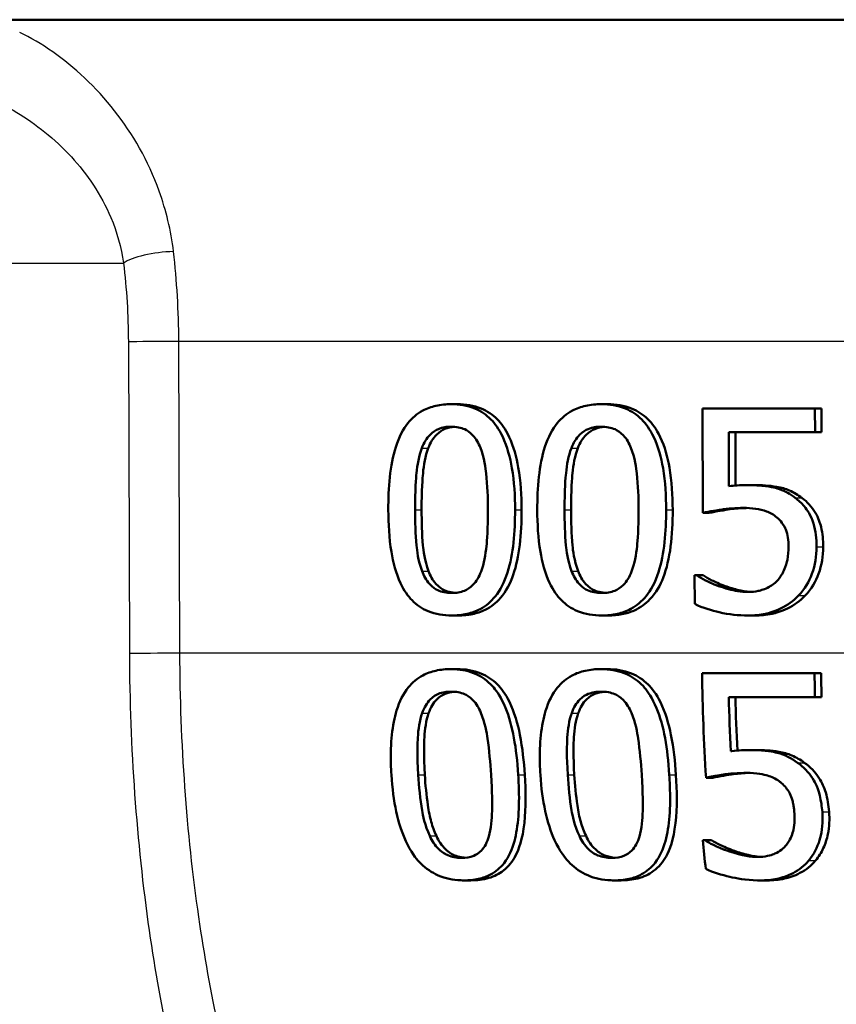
# Model space of a CAD drawing. Header units: millimetres. Extents: x 100 to 2000, y 93 to 2870.
# Tile 14 of 36: x 635 to 645, y 1536 to 1548. Entities that reach past the tile are written whole.
import ezdxf

# ---------------------------------------------------------------- set-up
doc = ezdxf.new("R2010")
doc.units = ezdxf.units.MM
doc.header["$LTSCALE"] = 10
doc.layers.add('Visible Edges(ISO)', color=7, linetype='Continuous', lineweight=50)
doc.layers.add('Visible Tangent Edges(ISO)', color=7, linetype='Continuous', lineweight=25)

msp = doc.modelspace()

# ---------------------------------------------------------------- linework, layer by layer
at = {"layer": 'Visible Edges(ISO)'}
for p, q in [((709.741, 1548.055), (621.315, 1548.055)), ((639.835, 1543.317), (639.915, 1543.317)), ((641.683, 1543.317), (641.764, 1543.317)), ((642.93, 1543.266), (644.316, 1543.266)), ((642.93, 1543.266), (642.934, 1541.978)), ((644.317, 1542.973), (644.316, 1543.266)), ((644.316, 1543.266), (644.397, 1543.266)), ((644.397, 1543.266), (644.398, 1542.973)), ((643.257, 1542.306), (643.255, 1542.973)), ((644.317, 1542.973), (643.255, 1542.973)), ((643.336, 1542.973), (643.338, 1542.315)), ((644.317, 1542.973), (644.398, 1542.973)), ((643.486, 1542.32), (643.567, 1542.32)), ((642.934, 1541.978), (643.015, 1541.978)), ((642.833, 1541.21), (642.858, 1541.21)), ((642.833, 1541.21), (642.835, 1540.856)), ((642.858, 1541.21), (642.938, 1541.21)), ((643.129, 1541.076), (643.21, 1541.076)), ((639.844, 1540.714), (639.924, 1540.714)), ((641.692, 1540.714), (641.773, 1540.714)), ((643.494, 1540.714), (643.574, 1540.714)), ((639.83, 1540.053), (639.91, 1540.053)), ((641.678, 1540.053), (641.759, 1540.053)), ((642.925, 1540.002), (644.311, 1540.002)), ((644.311, 1540.002), (644.392, 1540.002)), ((644.316, 1539.709), (643.255, 1539.709)), ((644.316, 1539.709), (644.398, 1539.709)), ((643.508, 1539.056), (643.59, 1539.056)), ((642.975, 1538.714), (643.057, 1538.714)), ((642.934, 1537.946), (642.958, 1537.946)), ((642.958, 1537.946), (643.041, 1537.946)), ((643.242, 1537.812), (643.326, 1537.812)), ((639.995, 1537.45), (640.078, 1537.45)), ((641.844, 1537.45), (641.928, 1537.45)), ((643.646, 1537.45), (643.731, 1537.45))]:
    msp.add_line(p, q, dxfattribs=at)
for points, knots in [([(639.835, 1543.317), (639.772, 1543.317), (639.708, 1543.311), (639.59, 1543.284), (639.536, 1543.265), (639.414, 1543.199), (639.353, 1543.147), (639.244, 1543.01), (639.193, 1542.916), (639.081, 1542.564), (639.06, 1542.287), (639.061, 1542.014)], [-0.2297019, -0.2297019, -0.2297019, -0.2297019, -0.1976608, -0.1976608, -0.168451, -0.168451, -0.1276183, -0.1276183, -0.0816339, -0.0816339, 0, 0, 0, 0]), ([(640.622, 1542.016), (640.622, 1542.186), (640.612, 1542.363), (640.561, 1542.66), (640.526, 1542.795), (640.422, 1543.016), (640.371, 1543.083), (640.268, 1543.188), (640.202, 1543.233), (640.035, 1543.302), (639.935, 1543.317), (639.835, 1543.317)], [-0.1301869, -0.1301869, -0.1301869, -0.1301869, -0.0997619, -0.0997619, -0.0759506, -0.0759506, -0.0557659, -0.0557659, -0.0309595, -0.0309595, 0, 0, 0, 0]), ([(639.915, 1543.317), (640.014, 1543.317), (640.112, 1543.303), (640.279, 1543.234), (640.345, 1543.19), (640.45, 1543.084), (640.502, 1543.016), (640.605, 1542.796), (640.64, 1542.664), (640.691, 1542.368), (640.702, 1542.188), (640.702, 1542.016)], [0, 0, 0, 0, 0.0306012, 0.0306012, 0.0554069, 0.0554069, 0.076045, 0.076045, 0.0993384, 0.0993384, 0.1301612, 0.1301612, 0.1301612, 0.1301612]), ([(641.683, 1543.317), (641.619, 1543.317), (641.555, 1543.311), (641.435, 1543.284), (641.38, 1543.265), (641.256, 1543.199), (641.194, 1543.147), (641.082, 1543.011), (641.031, 1542.917), (640.917, 1542.566), (640.895, 1542.288), (640.896, 1542.014)], [-0.2273611, -0.2273611, -0.2273611, -0.2273611, -0.1959595, -0.1959595, -0.167356, -0.167356, -0.127294, -0.127294, -0.0819353, -0.0819353, 0, 0, 0, 0]), ([(642.483, 1542.016), (642.483, 1542.185), (642.473, 1542.362), (642.422, 1542.658), (642.386, 1542.792), (642.283, 1543.012), (642.231, 1543.08), (642.124, 1543.187), (642.057, 1543.232), (641.887, 1543.302), (641.785, 1543.317), (641.683, 1543.317)], [-0.1329416, -0.1329416, -0.1329416, -0.1329416, -0.1015755, -0.1015755, -0.0769811, -0.0769811, -0.0563199, -0.0563199, -0.0313076, -0.0313076, 0, 0, 0, 0]), ([(641.764, 1543.317), (641.864, 1543.317), (641.964, 1543.303), (642.133, 1543.234), (642.201, 1543.19), (642.309, 1543.082), (642.363, 1543.013), (642.466, 1542.793), (642.501, 1542.663), (642.553, 1542.368), (642.563, 1542.188), (642.564, 1542.016)], [0, 0, 0, 0, 0.0308146, 0.0308146, 0.0558209, 0.0558209, 0.0771517, 0.0771517, 0.1012249, 0.1012249, 0.1333082, 0.1333082, 0.1333082, 0.1333082]), ([(639.473, 1542.776), (639.486, 1542.808), (639.501, 1542.839), (639.535, 1542.895), (639.553, 1542.919), (639.612, 1542.979), (639.648, 1542.999), (639.728, 1543.032), (639.782, 1543.04), (639.836, 1543.04)], [-0.03909306, -0.03909306, -0.03909306, -0.03909306, -0.03260064, -0.03260064, -0.02674294, -0.02674294, -0.01665849, -0.01665849, 0, 0, 0, 0]), ([(639.876, 1543.038), (639.836, 1543.035), (639.796, 1543.027), (639.728, 1542.999), (639.691, 1542.979), (639.633, 1542.919), (639.614, 1542.895), (639.58, 1542.84), (639.565, 1542.808), (639.553, 1542.776)], [0.00412338, 0.00412338, 0.00412338, 0.00412338, 0.01656898, 0.01656898, 0.02678558, 0.02678558, 0.03264899, 0.03264899, 0.03918096, 0.03918096, 0.03918096, 0.03918096]), ([(639.836, 1543.04), (639.866, 1543.04), (639.896, 1543.037), (639.952, 1543.026), (639.978, 1543.019), (640.026, 1542.997), (640.064, 1542.976), (640.144, 1542.89), (640.174, 1542.836), (640.196, 1542.78)], [-0.07563204, -0.07563204, -0.07563204, -0.07563204, -0.05474211, -0.05474211, -0.03590897, -0.03590897, -0.01813724, -0.01813724, 0, 0, 0, 0]), ([(641.316, 1542.776), (641.328, 1542.808), (641.343, 1542.839), (641.377, 1542.894), (641.396, 1542.919), (641.456, 1542.978), (641.493, 1542.999), (641.574, 1543.032), (641.63, 1543.04), (641.684, 1543.04)], [-0.0390286, -0.0390286, -0.0390286, -0.0390286, -0.03265223, -0.03265223, -0.0268904, -0.0268904, -0.01682142, -0.01682142, 0, 0, 0, 0]), ([(641.724, 1543.038), (641.683, 1543.035), (641.643, 1543.027), (641.574, 1542.999), (641.537, 1542.979), (641.477, 1542.919), (641.458, 1542.895), (641.423, 1542.84), (641.408, 1542.808), (641.396, 1542.776)], [0.00411021, 0.00411021, 0.00411021, 0.00411021, 0.01669459, 0.01669459, 0.02676763, 0.02676763, 0.03251906, 0.03251906, 0.03893424, 0.03893424, 0.03893424, 0.03893424]), ([(641.684, 1543.04), (641.715, 1543.04), (641.745, 1543.037), (641.802, 1543.027), (641.828, 1543.019), (641.877, 1542.997), (641.916, 1542.976), (641.997, 1542.89), (642.028, 1542.836), (642.05, 1542.78)], [-0.07582166, -0.07582166, -0.07582166, -0.07582166, -0.05490624, -0.05490624, -0.03605612, -0.03605612, -0.01817029, -0.01817029, 0, 0, 0, 0]), ([(639.391, 1542.014), (639.39, 1542.263), (639.403, 1542.41), (639.418, 1542.569), (639.437, 1542.681), (639.473, 1542.776)], [-0.04785026, -0.04785026, -0.04785026, -0.04785026, -0.03091117, -0.03091117, 0, 0, 0, 0]), ([(639.553, 1542.776), (639.516, 1542.68), (639.498, 1542.567), (639.483, 1542.409), (639.47, 1542.262), (639.471, 1542.014)], [0, 0, 0, 0, 0.03105754, 0.03105754, 0.04781804, 0.04781804, 0.04781804, 0.04781804]), ([(640.196, 1542.78), (640.243, 1542.659), (640.26, 1542.526), (640.282, 1542.319), (640.287, 1542.161), (640.288, 1542.016)], [-0.06228831, -0.06228831, -0.06228831, -0.06228831, -0.04346907, -0.04346907, 0, 0, 0, 0]), ([(641.232, 1542.014), (641.231, 1542.263), (641.244, 1542.412), (641.26, 1542.57), (641.278, 1542.681), (641.316, 1542.776)], [-0.04790555, -0.04790555, -0.04790555, -0.04790555, -0.03075578, -0.03075578, 0, 0, 0, 0]), ([(641.396, 1542.776), (641.358, 1542.68), (641.339, 1542.568), (641.324, 1542.41), (641.311, 1542.263), (641.312, 1542.014)], [0, 0, 0, 0, 0.03099342, 0.03099342, 0.04785054, 0.04785054, 0.04785054, 0.04785054]), ([(642.05, 1542.78), (642.098, 1542.659), (642.115, 1542.526), (642.138, 1542.319), (642.143, 1542.161), (642.144, 1542.016)], [-0.06228208, -0.06228208, -0.06228208, -0.06228208, -0.04347266, -0.04347266, 0, 0, 0, 0]), ([(643.486, 1542.32), (643.444, 1542.32), (643.396, 1542.319), (643.324, 1542.314), (643.291, 1542.311), (643.257, 1542.306)], [-0.0221156, -0.0221156, -0.0221156, -0.0221156, -0.01027317, -0.01027317, 0, 0, 0, 0]), ([(644.073, 1542.164), (644.014, 1542.209), (643.95, 1542.245), (643.852, 1542.28), (643.786, 1542.301), (643.607, 1542.318), (643.546, 1542.32), (643.486, 1542.32)], [-0.1404717, -0.1404717, -0.1404717, -0.1404717, -0.0548033, -0.0548033, -0.0182573, -0.0182573, 0, 0, 0, 0]), ([(643.567, 1542.32), (643.657, 1542.32), (643.753, 1542.315), (643.904, 1542.289), (643.953, 1542.275), (644.056, 1542.23), (644.107, 1542.2), (644.154, 1542.164)], [0, 0, 0, 0, 0.02743934, 0.02743934, 0.04671317, 0.04671317, 0.06797675, 0.06797675, 0.06797675, 0.06797675]), ([(644.336, 1541.561), (644.336, 1541.656), (644.326, 1541.757), (644.267, 1541.949), (644.221, 1542.014), (644.151, 1542.099), (644.114, 1542.134), (644.073, 1542.164)], [-0.04834214, -0.04834214, -0.04834214, -0.04834214, -0.03287636, -0.03287636, -0.01559526, -0.01559526, 0, 0, 0, 0]), ([(644.154, 1542.164), (644.221, 1542.114), (644.277, 1542.053), (644.359, 1541.916), (644.379, 1541.856), (644.41, 1541.725), (644.417, 1541.641), (644.417, 1541.561)], [0, 0, 0, 0, 0.02539361, 0.02539361, 0.04814278, 0.04814278, 0.08153741, 0.08153741, 0.08153741, 0.08153741]), ([(639.061, 1542.014), (639.061, 1541.845), (639.071, 1541.666), (639.121, 1541.368), (639.155, 1541.233), (639.254, 1541.02), (639.303, 1540.952), (639.41, 1540.843), (639.476, 1540.798), (639.643, 1540.729), (639.744, 1540.714), (639.844, 1540.714)], [-0.1424446, -0.1424446, -0.1424446, -0.1424446, -0.1062221, -0.1062221, -0.0780814, -0.0780814, -0.0559799, -0.0559799, -0.0312288, -0.0312288, 0, 0, 0, 0]), ([(639.477, 1541.261), (639.427, 1541.392), (639.414, 1541.519), (639.396, 1541.714), (639.392, 1541.875), (639.391, 1542.014)], [-0.05839762, -0.05839762, -0.05839762, -0.05839762, -0.04174964, -0.04174964, 0, 0, 0, 0]), ([(639.471, 1542.014), (639.471, 1541.876), (639.475, 1541.715), (639.493, 1541.519), (639.507, 1541.393), (639.556, 1541.261)], [0, 0, 0, 0, 0.04168184, 0.04168184, 0.05853578, 0.05853578, 0.05853578, 0.05853578]), ([(639.844, 1540.714), (639.907, 1540.714), (639.97, 1540.72), (640.088, 1540.747), (640.142, 1540.766), (640.265, 1540.832), (640.326, 1540.885), (640.437, 1541.022), (640.488, 1541.117), (640.601, 1541.47), (640.623, 1541.746), (640.622, 1542.016)], [-0.2294305, -0.2294305, -0.2294305, -0.2294305, -0.1976255, -0.1976255, -0.168549, -0.168549, -0.1275139, -0.1275139, -0.0811362, -0.0811362, 0, 0, 0, 0]), ([(640.702, 1542.016), (640.703, 1541.716), (640.676, 1541.435), (640.563, 1541.111), (640.513, 1541.012), (640.388, 1540.869), (640.326, 1540.819), (640.203, 1540.759), (640.151, 1540.742), (640.04, 1540.719), (639.982, 1540.714), (639.924, 1540.714)], [0, 0, 0, 0, 0.0902069, 0.0902069, 0.1323928, 0.1323928, 0.1642829, 0.1642829, 0.1861496, 0.1861496, 0.2090943, 0.2090943, 0.2090943, 0.2090943]), ([(640.288, 1542.016), (640.289, 1541.778), (640.277, 1541.639), (640.259, 1541.466), (640.24, 1541.351), (640.203, 1541.255)], [-0.05255086, -0.05255086, -0.05255086, -0.05255086, -0.03116451, -0.03116451, 0, 0, 0, 0]), ([(640.896, 1542.014), (640.896, 1541.845), (640.906, 1541.667), (640.956, 1541.37), (640.991, 1541.235), (641.092, 1541.021), (641.142, 1540.953), (641.25, 1540.844), (641.317, 1540.799), (641.487, 1540.729), (641.59, 1540.714), (641.692, 1540.714)], [-0.1409676, -0.1409676, -0.1409676, -0.1409676, -0.1057538, -0.1057538, -0.0783528, -0.0783528, -0.0564787, -0.0564787, -0.031553, -0.031553, 0, 0, 0, 0]), ([(641.319, 1541.261), (641.269, 1541.392), (641.255, 1541.519), (641.236, 1541.714), (641.232, 1541.875), (641.232, 1542.014)], [-0.05839992, -0.05839992, -0.05839992, -0.05839992, -0.04175196, -0.04175196, 0, 0, 0, 0]), ([(641.312, 1542.014), (641.313, 1541.876), (641.316, 1541.715), (641.335, 1541.519), (641.349, 1541.393), (641.399, 1541.261)], [0, 0, 0, 0, 0.04167695, 0.04167695, 0.05855291, 0.05855291, 0.05855291, 0.05855291]), ([(641.692, 1540.714), (641.757, 1540.714), (641.821, 1540.72), (641.941, 1540.747), (641.996, 1540.767), (642.122, 1540.834), (642.184, 1540.887), (642.295, 1541.024), (642.348, 1541.119), (642.462, 1541.473), (642.484, 1541.747), (642.483, 1542.016)], [-0.2332596, -0.2332596, -0.2332596, -0.2332596, -0.2002554, -0.2002554, -0.1701085, -0.1701085, -0.1277855, -0.1277855, -0.0807494, -0.0807494, 0, 0, 0, 0]), ([(642.564, 1542.016), (642.565, 1541.7), (642.534, 1541.405), (642.411, 1541.089), (642.36, 1540.994), (642.229, 1540.855), (642.164, 1540.809), (642.043, 1540.754), (641.991, 1540.739), (641.884, 1540.718), (641.828, 1540.714), (641.773, 1540.714)], [0, 0, 0, 0, 0.0948083, 0.0948083, 0.1326035, 0.1326035, 0.1600736, 0.1600736, 0.1785249, 0.1785249, 0.1977358, 0.1977358, 0.1977358, 0.1977358]), ([(642.144, 1542.016), (642.144, 1541.778), (642.132, 1541.639), (642.114, 1541.466), (642.095, 1541.351), (642.057, 1541.255)], [-0.05256771, -0.05256771, -0.05256771, -0.05256771, -0.03118167, -0.03118167, 0, 0, 0, 0]), ([(642.934, 1541.978), (643.019, 1541.997), (643.127, 1542.013), (643.247, 1542.032), (643.339, 1542.039), (643.432, 1542.039)], [-0.0369159, -0.0369159, -0.0369159, -0.0369159, -0.02828986, -0.02828986, 0, 0, 0, 0]), ([(643.468, 1542.038), (643.403, 1542.037), (643.338, 1542.032), (643.208, 1542.014), (643.095, 1541.995), (643.015, 1541.978)], [0.00451522, 0.00451522, 0.00451522, 0.00451522, 0.02442337, 0.02442337, 0.04461744, 0.04461744, 0.04461744, 0.04461744]), ([(643.432, 1542.039), (643.536, 1542.039), (643.639, 1542.026), (643.766, 1541.979), (643.808, 1541.956), (643.846, 1541.923)], [-0.04098545, -0.04098545, -0.04098545, -0.04098545, -0.01489334, -0.01489334, 0, 0, 0, 0]), ([(643.846, 1541.923), (643.87, 1541.904), (643.891, 1541.881), (643.934, 1541.823), (643.948, 1541.793), (643.981, 1541.712), (643.99, 1541.638), (643.99, 1541.563)], [-0.03464365, -0.03464365, -0.03464365, -0.03464365, -0.02937599, -0.02937599, -0.0224748, -0.0224748, 0, 0, 0, 0]), ([(643.99, 1541.563), (643.991, 1541.509), (643.987, 1541.454), (643.971, 1541.371), (643.959, 1541.322), (643.915, 1541.227), (643.891, 1541.19), (643.863, 1541.155)], [-0.06393969, -0.06393969, -0.06393969, -0.06393969, -0.0315425, -0.0315425, -0.01345898, -0.01345898, 0, 0, 0, 0]), ([(644.114, 1540.959), (644.19, 1541.04), (644.243, 1541.132), (644.319, 1541.334), (644.336, 1541.446), (644.336, 1541.561)], [-0.06473716, -0.06473716, -0.06473716, -0.06473716, -0.03444034, -0.03444034, 0, 0, 0, 0]), ([(644.417, 1541.561), (644.418, 1541.446), (644.4, 1541.334), (644.325, 1541.133), (644.272, 1541.041), (644.195, 1540.959)], [0, 0, 0, 0, 0.03430046, 0.03430046, 0.06471319, 0.06471319, 0.06471319, 0.06471319]), ([(639.843, 1540.991), (639.812, 1540.991), (639.78, 1540.994), (639.722, 1541.006), (639.695, 1541.014), (639.649, 1541.036), (639.609, 1541.057), (639.527, 1541.149), (639.498, 1541.203), (639.477, 1541.261)], [-0.08798752, -0.08798752, -0.08798752, -0.08798752, -0.06132944, -0.06132944, -0.03740527, -0.03740527, -0.01846486, -0.01846486, 0, 0, 0, 0]), ([(639.556, 1541.261), (639.578, 1541.203), (639.607, 1541.149), (639.689, 1541.057), (639.729, 1541.036), (639.775, 1541.014), (639.802, 1541.005), (639.847, 1540.996), (639.865, 1540.994), (639.883, 1540.993)], [0, 0, 0, 0, 0.01850112, 0.01850112, 0.03743343, 0.03743343, 0.06129516, 0.06129516, 0.07624365, 0.07624365, 0.07624365, 0.07624365]), ([(640.203, 1541.255), (640.191, 1541.223), (640.177, 1541.192), (640.143, 1541.136), (640.125, 1541.112), (640.067, 1541.053), (640.03, 1541.032), (639.95, 1540.999), (639.897, 1540.991), (639.843, 1540.991)], [-0.03932472, -0.03932472, -0.03932472, -0.03932472, -0.03273054, -0.03273054, -0.02677018, -0.02677018, -0.01652359, -0.01652359, 0, 0, 0, 0]), ([(641.691, 1540.991), (641.66, 1540.991), (641.627, 1540.994), (641.568, 1541.006), (641.541, 1541.014), (641.494, 1541.036), (641.453, 1541.057), (641.37, 1541.149), (641.34, 1541.203), (641.319, 1541.261)], [-0.0882854, -0.0882854, -0.0882854, -0.0882854, -0.06153364, -0.06153364, -0.03753847, -0.03753847, -0.01848375, -0.01848375, 0, 0, 0, 0]), ([(641.399, 1541.261), (641.421, 1541.203), (641.45, 1541.149), (641.534, 1541.057), (641.574, 1541.036), (641.621, 1541.014), (641.649, 1541.005), (641.695, 1540.996), (641.713, 1540.994), (641.731, 1540.993)], [0, 0, 0, 0, 0.01853467, 0.01853467, 0.03757801, 0.03757801, 0.06148775, 0.06148775, 0.07646919, 0.07646919, 0.07646919, 0.07646919]), ([(642.057, 1541.255), (642.045, 1541.223), (642.031, 1541.192), (641.997, 1541.137), (641.979, 1541.113), (641.92, 1541.053), (641.882, 1541.032), (641.8, 1540.999), (641.746, 1540.991), (641.691, 1540.991)], [-0.0391249, -0.0391249, -0.0391249, -0.0391249, -0.03270107, -0.03270107, -0.02688517, -0.02688517, -0.01669497, -0.01669497, 0, 0, 0, 0]), ([(643.129, 1541.076), (643.051, 1541.105), (642.999, 1541.13), (642.929, 1541.165), (642.888, 1541.188), (642.858, 1541.21)], [-0.02001561, -0.02001561, -0.02001561, -0.02001561, -0.01138252, -0.01138252, 0, 0, 0, 0]), ([(642.938, 1541.21), (642.968, 1541.189), (643.008, 1541.166), (643.083, 1541.128), (643.135, 1541.104), (643.21, 1541.076)], [0, 0, 0, 0, 0.01107374, 0.01107374, 0.0218186, 0.0218186, 0.0218186, 0.0218186]), ([(643.499, 1541.004), (643.397, 1541.004), (643.327, 1541.017), (643.21, 1541.05), (643.169, 1541.063), (643.129, 1541.076)], [-0.03678904, -0.03678904, -0.03678904, -0.03678904, -0.01293206, -0.01293206, 0, 0, 0, 0]), ([(643.21, 1541.076), (643.265, 1541.058), (643.322, 1541.04), (643.408, 1541.019), (643.457, 1541.008), (643.533, 1541.005)], [0, 0, 0, 0, 0.01771771, 0.01771771, 0.02679412, 0.02679412, 0.02679412, 0.02679412]), ([(643.863, 1541.155), (643.83, 1541.119), (643.793, 1541.088), (643.701, 1541.038), (643.652, 1541.024), (643.577, 1541.008), (643.538, 1541.004), (643.499, 1541.004)], [-0.03296514, -0.03296514, -0.03296514, -0.03296514, -0.02327463, -0.02327463, -0.01202632, -0.01202632, 0, 0, 0, 0]), ([(643.494, 1540.714), (643.565, 1540.714), (643.636, 1540.72), (643.751, 1540.745), (643.817, 1540.763), (643.976, 1540.839), (644.051, 1540.892), (644.114, 1540.959)], [-0.09365657, -0.09365657, -0.09365657, -0.09365657, -0.05370103, -0.05370103, -0.02790607, -0.02790607, 0, 0, 0, 0]), ([(644.195, 1540.959), (644.133, 1540.893), (644.06, 1540.841), (643.9, 1540.763), (643.832, 1540.745), (643.717, 1540.72), (643.646, 1540.714), (643.574, 1540.714)], [0, 0, 0, 0, 0.02741646, 0.02741646, 0.05391254, 0.05391254, 0.09523222, 0.09523222, 0.09523222, 0.09523222]), ([(642.835, 1540.856), (642.936, 1540.806), (643.045, 1540.774), (643.255, 1540.727), (643.374, 1540.714), (643.494, 1540.714)], [-0.0656681, -0.0656681, -0.0656681, -0.0656681, -0.03657044, -0.03657044, 0, 0, 0, 0]), ([(639.83, 1540.053), (639.768, 1540.053), (639.706, 1540.047), (639.59, 1540.021), (639.537, 1540.002), (639.416, 1539.938), (639.356, 1539.888), (639.245, 1539.75), (639.198, 1539.658), (639.108, 1539.365), (639.086, 1539.142), (639.094, 1538.84), (639.096, 1538.795), (639.099, 1538.75)], [-0.2455053, -0.2455053, -0.2455053, -0.2455053, -0.2128474, -0.2128474, -0.1830779, -0.1830779, -0.1412332, -0.1412332, -0.0915117, -0.0915117, -0.0136227, -0.0136227, 0, 0, 0, 0]), ([(640.661, 1538.752), (640.64, 1539.079), (640.593, 1539.361), (640.452, 1539.705), (640.397, 1539.781), (640.307, 1539.887), (640.246, 1539.938), (640.092, 1540.019), (640.003, 1540.041), (639.885, 1540.052), (639.858, 1540.053), (639.83, 1540.053)], [-0.1087218, -0.1087218, -0.1087218, -0.1087218, -0.0789742, -0.0789742, -0.061526, -0.061526, -0.0369213, -0.0369213, -0.0084247, -0.0084247, 0, 0, 0, 0]), ([(639.91, 1540.053), (640.01, 1540.053), (640.109, 1540.038), (640.277, 1539.969), (640.344, 1539.924), (640.451, 1539.817), (640.503, 1539.749), (640.614, 1539.523), (640.654, 1539.38), (640.714, 1539.083), (640.731, 1538.914), (640.742, 1538.752)], [0, 0, 0, 0, 0.0308723, 0.0308723, 0.055865, 0.055865, 0.0767064, 0.0767064, 0.1028807, 0.1028807, 0.1333763, 0.1333763, 0.1333763, 0.1333763]), ([(641.678, 1540.053), (641.614, 1540.053), (641.55, 1540.047), (641.431, 1540.02), (641.376, 1540.001), (641.253, 1539.936), (641.192, 1539.885), (641.082, 1539.748), (641.034, 1539.656), (640.944, 1539.361), (640.922, 1539.14), (640.929, 1538.841), (640.932, 1538.796), (640.934, 1538.75)], [-0.2536423, -0.2536423, -0.2536423, -0.2536423, -0.2183868, -0.2183868, -0.1863002, -0.1863002, -0.1418611, -0.1418611, -0.0906591, -0.0906591, -0.0137652, -0.0137652, 0, 0, 0, 0]), ([(642.522, 1538.752), (642.502, 1539.076), (642.455, 1539.356), (642.312, 1539.701), (642.256, 1539.778), (642.165, 1539.885), (642.103, 1539.936), (641.946, 1540.018), (641.856, 1540.041), (641.734, 1540.052), (641.706, 1540.053), (641.678, 1540.053)], [-0.108845, -0.108845, -0.108845, -0.108845, -0.0796874, -0.0796874, -0.0622559, -0.0622559, -0.0373939, -0.0373939, -0.0085821, -0.0085821, 0, 0, 0, 0]), ([(641.759, 1540.053), (641.86, 1540.053), (641.961, 1540.038), (642.133, 1539.968), (642.201, 1539.923), (642.309, 1539.816), (642.363, 1539.747), (642.475, 1539.52), (642.515, 1539.379), (642.575, 1539.083), (642.593, 1538.915), (642.604, 1538.752)], [0, 0, 0, 0, 0.0311512, 0.0311512, 0.0564111, 0.0564111, 0.0772858, 0.0772858, 0.1026094, 0.1026094, 0.1325528, 0.1325528, 0.1325528, 0.1325528]), ([(639.479, 1539.512), (639.49, 1539.544), (639.504, 1539.576), (639.537, 1539.632), (639.555, 1539.656), (639.613, 1539.715), (639.649, 1539.735), (639.728, 1539.768), (639.782, 1539.775), (639.835, 1539.775)], [-0.03904978, -0.03904978, -0.03904978, -0.03904978, -0.03249379, -0.03249379, -0.02658821, -0.02658821, -0.01656234, -0.01656234, 0, 0, 0, 0]), ([(639.875, 1539.774), (639.835, 1539.771), (639.796, 1539.763), (639.729, 1539.736), (639.693, 1539.715), (639.636, 1539.657), (639.618, 1539.633), (639.584, 1539.576), (639.57, 1539.545), (639.558, 1539.512)], [0.00412795, 0.00412795, 0.00412795, 0.00412795, 0.01642718, 0.01642718, 0.02673068, 0.02673068, 0.03294995, 0.03294995, 0.03988616, 0.03988616, 0.03988616, 0.03988616]), ([(639.835, 1539.775), (639.864, 1539.775), (639.894, 1539.773), (639.95, 1539.763), (639.975, 1539.755), (640.024, 1539.734), (640.063, 1539.713), (640.146, 1539.626), (640.177, 1539.573), (640.201, 1539.516)], [-0.07453188, -0.07453188, -0.07453188, -0.07453188, -0.05441402, -0.05441402, -0.0362351, -0.0362351, -0.0183907, -0.0183907, 0, 0, 0, 0]), ([(641.32, 1539.512), (641.332, 1539.544), (641.346, 1539.576), (641.38, 1539.631), (641.398, 1539.656), (641.457, 1539.715), (641.494, 1539.735), (641.574, 1539.768), (641.629, 1539.775), (641.683, 1539.775)], [-0.03886792, -0.03886792, -0.03886792, -0.03886792, -0.03245267, -0.03245267, -0.02666585, -0.02666585, -0.0167027, -0.0167027, 0, 0, 0, 0]), ([(641.723, 1539.774), (641.683, 1539.771), (641.643, 1539.763), (641.574, 1539.736), (641.538, 1539.715), (641.48, 1539.657), (641.461, 1539.633), (641.427, 1539.577), (641.413, 1539.545), (641.401, 1539.512)], [0.00411417, 0.00411417, 0.00411417, 0.00411417, 0.01651736, 0.01651736, 0.02687318, 0.02687318, 0.03310148, 0.03310148, 0.0400668, 0.0400668, 0.0400668, 0.0400668]), ([(641.683, 1539.775), (641.713, 1539.775), (641.743, 1539.773), (641.799, 1539.763), (641.825, 1539.755), (641.875, 1539.734), (641.914, 1539.713), (641.999, 1539.627), (642.031, 1539.573), (642.055, 1539.516)], [-0.07430246, -0.07430246, -0.07430246, -0.07430246, -0.05442586, -0.05442586, -0.03645924, -0.03645924, -0.01848895, -0.01848895, 0, 0, 0, 0]), ([(639.43, 1538.75), (639.415, 1538.994), (639.422, 1539.151), (639.43, 1539.308), (639.445, 1539.418), (639.479, 1539.512)], [-0.0478385, -0.0478385, -0.0478385, -0.0478385, -0.03044193, -0.03044193, 0, 0, 0, 0]), ([(639.558, 1539.512), (639.526, 1539.419), (639.511, 1539.311), (639.502, 1539.154), (639.495, 1538.996), (639.51, 1538.75)], [0, 0, 0, 0, 0.03004334, 0.03004334, 0.0478025, 0.0478025, 0.0478025, 0.0478025]), ([(640.201, 1539.516), (640.251, 1539.396), (640.273, 1539.263), (640.304, 1539.054), (640.317, 1538.899), (640.326, 1538.752)], [-0.06443806, -0.06443806, -0.06443806, -0.06443806, -0.0445794, -0.0445794, 0, 0, 0, 0]), ([(641.271, 1538.75), (641.256, 1538.975), (641.261, 1539.129), (641.272, 1539.311), (641.287, 1539.419), (641.32, 1539.512)], [-0.05506712, -0.05506712, -0.05506712, -0.05506712, -0.03012914, -0.03012914, 0, 0, 0, 0]), ([(641.401, 1539.512), (641.368, 1539.42), (641.353, 1539.313), (641.342, 1539.131), (641.337, 1538.976), (641.352, 1538.75)], [0, 0, 0, 0, 0.0297807, 0.0297807, 0.05508423, 0.05508423, 0.05508423, 0.05508423]), ([(642.055, 1539.516), (642.106, 1539.397), (642.128, 1539.264), (642.16, 1539.054), (642.173, 1538.899), (642.182, 1538.752)], [-0.06450943, -0.06450943, -0.06450943, -0.06450943, -0.04459487, -0.04459487, 0, 0, 0, 0]), ([(643.508, 1539.056), (643.453, 1539.056), (643.377, 1539.054), (643.289, 1539.043), (643.284, 1539.043), (643.28, 1539.042)], [-0.02717375, -0.02717375, -0.02717375, -0.02717375, -0.00132215, -0.00132215, 0, 0, 0, 0]), ([(644.103, 1538.9), (644.027, 1538.955), (643.943, 1538.998), (643.803, 1539.034), (643.709, 1539.053), (643.535, 1539.056), (643.522, 1539.056), (643.508, 1539.056)], [-0.1427721, -0.1427721, -0.1427721, -0.1427721, -0.0530224, -0.0530224, -0.0041207, -0.0041207, 0, 0, 0, 0]), ([(643.59, 1539.056), (643.681, 1539.056), (643.779, 1539.051), (643.93, 1539.024), (643.98, 1539.01), (644.086, 1538.965), (644.137, 1538.935), (644.185, 1538.9)], [0, 0, 0, 0, 0.02790697, 0.02790697, 0.04638885, 0.04638885, 0.06569391, 0.06569391, 0.06569391, 0.06569391]), ([(644.407, 1538.296), (644.404, 1538.328), (644.4, 1538.36), (644.372, 1538.547), (644.33, 1538.633), (644.258, 1538.758), (644.201, 1538.824), (644.121, 1538.887), (644.112, 1538.894), (644.103, 1538.9)], [-0.05015415, -0.05015415, -0.05015415, -0.05015415, -0.04677551, -0.04677551, -0.03035195, -0.03035195, -0.00340648, -0.00340648, 0, 0, 0, 0]), ([(644.185, 1538.9), (644.257, 1538.849), (644.317, 1538.786), (644.405, 1538.651), (644.43, 1538.592), (644.471, 1538.456), (644.483, 1538.375), (644.49, 1538.296)], [0, 0, 0, 0, 0.02654922, 0.02654922, 0.04858621, 0.04858621, 0.07625758, 0.07625758, 0.07625758, 0.07625758]), ([(639.099, 1538.75), (639.12, 1538.422), (639.179, 1538.144), (639.339, 1537.798), (639.402, 1537.721), (639.501, 1537.614), (639.568, 1537.564), (639.73, 1537.483), (639.822, 1537.461), (639.942, 1537.451), (639.969, 1537.45), (639.995, 1537.45)], [-0.1091407, -0.1091407, -0.1091407, -0.1091407, -0.0807399, -0.0807399, -0.0628265, -0.0628265, -0.0372472, -0.0372472, -0.0081433, -0.0081433, 0, 0, 0, 0]), ([(639.572, 1537.997), (639.51, 1538.129), (639.486, 1538.256), (639.453, 1538.45), (639.439, 1538.605), (639.43, 1538.75)], [-0.06160118, -0.06160118, -0.06160118, -0.06160118, -0.04421135, -0.04421135, 0, 0, 0, 0]), ([(639.51, 1538.75), (639.518, 1538.626), (639.53, 1538.496), (639.56, 1538.297), (639.572, 1538.234), (639.606, 1538.112), (639.627, 1538.053), (639.653, 1537.997)], [0, 0, 0, 0, 0.03785291, 0.03785291, 0.0621827, 0.0621827, 0.08532315, 0.08532315, 0.08532315, 0.08532315]), ([(639.995, 1537.45), (640.055, 1537.45), (640.115, 1537.455), (640.225, 1537.479), (640.275, 1537.497), (640.387, 1537.557), (640.442, 1537.605), (640.548, 1537.742), (640.587, 1537.835), (640.663, 1538.115), (640.678, 1538.346), (640.666, 1538.662), (640.664, 1538.707), (640.661, 1538.752)], [-0.223034, -0.223034, -0.223034, -0.223034, -0.1971409, -0.1971409, -0.1735362, -0.1735362, -0.1402968, -0.1402968, -0.0961181, -0.0961181, -0.0136923, -0.0136923, 0, 0, 0, 0]), ([(640.742, 1538.752), (640.754, 1538.556), (640.758, 1538.349), (640.714, 1537.953), (640.669, 1537.832), (640.591, 1537.684), (640.543, 1537.621), (640.427, 1537.529), (640.366, 1537.499), (640.229, 1537.458), (640.154, 1537.45), (640.078, 1537.45)], [0, 0, 0, 0, 0.059542, 0.059542, 0.1243725, 0.1243725, 0.1846637, 0.1846637, 0.2363188, 0.2363188, 0.2913702, 0.2913702, 0.2913702, 0.2913702]), ([(640.326, 1538.752), (640.34, 1538.535), (640.341, 1538.392), (640.336, 1538.202), (640.327, 1538.087), (640.299, 1537.991)], [-0.05835805, -0.05835805, -0.05835805, -0.05835805, -0.03158558, -0.03158558, 0, 0, 0, 0]), ([(640.934, 1538.75), (640.955, 1538.427), (641.013, 1538.154), (641.171, 1537.81), (641.234, 1537.73), (641.338, 1537.618), (641.406, 1537.566), (641.572, 1537.484), (641.666, 1537.461), (641.79, 1537.451), (641.817, 1537.45), (641.844, 1537.45)], [-0.1153629, -0.1153629, -0.1153629, -0.1153629, -0.0839324, -0.0839324, -0.0640721, -0.0640721, -0.03794, -0.03794, -0.0082991, -0.0082991, 0, 0, 0, 0]), ([(641.414, 1537.997), (641.352, 1538.129), (641.328, 1538.256), (641.294, 1538.45), (641.28, 1538.605), (641.271, 1538.75)], [-0.06161609, -0.06161609, -0.06161609, -0.06161609, -0.04422088, -0.04422088, 0, 0, 0, 0]), ([(641.352, 1538.75), (641.36, 1538.626), (641.372, 1538.496), (641.401, 1538.296), (641.414, 1538.234), (641.448, 1538.111), (641.47, 1538.053), (641.496, 1537.997)], [0, 0, 0, 0, 0.03793056, 0.03793056, 0.06234879, 0.06234879, 0.08557213, 0.08557213, 0.08557213, 0.08557213]), ([(641.844, 1537.45), (641.906, 1537.45), (641.967, 1537.455), (642.081, 1537.48), (642.132, 1537.499), (642.246, 1537.56), (642.302, 1537.608), (642.408, 1537.745), (642.447, 1537.838), (642.524, 1538.116), (642.539, 1538.347), (642.527, 1538.661), (642.525, 1538.707), (642.522, 1538.752)], [-0.2221742, -0.2221742, -0.2221742, -0.2221742, -0.1958818, -0.1958818, -0.1719944, -0.1719944, -0.1391857, -0.1391857, -0.0955683, -0.0955683, -0.0138731, -0.0138731, 0, 0, 0, 0]), ([(642.604, 1538.752), (642.616, 1538.555), (642.62, 1538.346), (642.574, 1537.945), (642.525, 1537.823), (642.443, 1537.675), (642.393, 1537.614), (642.271, 1537.523), (642.205, 1537.493), (642.067, 1537.457), (641.997, 1537.45), (641.928, 1537.45)], [0, 0, 0, 0, 0.0598774, 0.0598774, 0.1257468, 0.1257468, 0.1847915, 0.1847915, 0.238895, 0.238895, 0.2887983, 0.2887983, 0.2887983, 0.2887983]), ([(642.182, 1538.752), (642.197, 1538.515), (642.196, 1538.369), (642.192, 1538.202), (642.182, 1538.087), (642.153, 1537.991)], [-0.05130762, -0.05130762, -0.05130762, -0.05130762, -0.03153314, -0.03153314, 0, 0, 0, 0]), ([(642.975, 1538.714), (643.033, 1538.727), (643.216, 1538.771), (643.449, 1538.775), (643.459, 1538.775), (643.469, 1538.775)], [-0.07126969, -0.07126969, -0.07126969, -0.07126969, -0.00298266, -0.00298266, 0, 0, 0, 0]), ([(643.506, 1538.774), (643.441, 1538.772), (643.377, 1538.767), (643.248, 1538.75), (643.136, 1538.731), (643.057, 1538.714)], [0.00456857, 0.00456857, 0.00456857, 0.00456857, 0.0243724, 0.0243724, 0.04452491, 0.04452491, 0.04452491, 0.04452491]), ([(643.469, 1538.775), (643.6, 1538.775), (643.688, 1538.754), (643.783, 1538.726), (643.831, 1538.704), (643.879, 1538.668), (643.885, 1538.664), (643.89, 1538.659)], [-0.0320006, -0.0320006, -0.0320006, -0.0320006, -0.01812509, -0.01812509, -0.00209151, -0.00209151, 0, 0, 0, 0]), ([(643.89, 1538.659), (643.932, 1538.627), (643.966, 1538.588), (644.012, 1538.511), (644.023, 1538.482), (644.036, 1538.443), (644.041, 1538.426), (644.047, 1538.398), (644.049, 1538.387), (644.054, 1538.359), (644.056, 1538.343), (644.059, 1538.317), (644.06, 1538.308), (644.061, 1538.299)], [-0.03378137, -0.03378137, -0.03378137, -0.03378137, -0.02379195, -0.02379195, -0.01669081, -0.01669081, -0.01133217, -0.01133217, -0.00785239, -0.00785239, -0.00282157, -0.00282157, 0, 0, 0, 0]), ([(644.061, 1538.299), (644.067, 1538.224), (644.066, 1538.146), (644.04, 1538.028), (644.021, 1537.967), (643.976, 1537.902), (643.973, 1537.897), (643.969, 1537.891)], [-0.0605738, -0.0605738, -0.0605738, -0.0605738, -0.02470402, -0.02470402, -0.00203949, -0.00203949, 0, 0, 0, 0]), ([(644.24, 1537.695), (644.301, 1537.769), (644.345, 1537.853), (644.394, 1538.015), (644.416, 1538.118), (644.409, 1538.271), (644.408, 1538.284), (644.407, 1538.296)], [-0.1053384, -0.1053384, -0.1053384, -0.1053384, -0.047063, -0.047063, -0.0038607, -0.0038607, 0, 0, 0, 0]), ([(644.49, 1538.296), (644.498, 1538.203), (644.494, 1538.11), (644.463, 1537.959), (644.444, 1537.901), (644.394, 1537.791), (644.362, 1537.741), (644.324, 1537.695)], [0, 0, 0, 0, 0.02871977, 0.02871977, 0.04773754, 0.04773754, 0.06673547, 0.06673547, 0.06673547, 0.06673547]), ([(639.964, 1537.727), (639.934, 1537.727), (639.904, 1537.73), (639.846, 1537.74), (639.82, 1537.748), (639.77, 1537.769), (639.728, 1537.79), (639.634, 1537.881), (639.599, 1537.937), (639.572, 1537.997)], [-0.08396283, -0.08396283, -0.08396283, -0.08396283, -0.06053129, -0.06053129, -0.03924326, -0.03924326, -0.01971636, -0.01971636, 0, 0, 0, 0]), ([(639.653, 1537.997), (639.681, 1537.936), (639.718, 1537.88), (639.812, 1537.789), (639.854, 1537.768), (639.904, 1537.747), (639.93, 1537.74), (639.973, 1537.732), (639.989, 1537.73), (640.005, 1537.729)], [0, 0, 0, 0, 0.02007551, 0.02007551, 0.03923606, 0.03923606, 0.05864369, 0.05864369, 0.07012279, 0.07012279, 0.07012279, 0.07012279]), ([(640.299, 1537.991), (640.289, 1537.957), (640.277, 1537.924), (640.246, 1537.866), (640.229, 1537.84), (640.177, 1537.786), (640.144, 1537.766), (640.066, 1537.734), (640.015, 1537.727), (639.964, 1537.727)], [-0.04253786, -0.04253786, -0.04253786, -0.04253786, -0.03416229, -0.03416229, -0.02667765, -0.02667765, -0.01588502, -0.01588502, 0, 0, 0, 0]), ([(641.813, 1537.727), (641.755, 1537.727), (641.697, 1537.736), (641.617, 1537.768), (641.574, 1537.789), (641.478, 1537.881), (641.442, 1537.937), (641.414, 1537.997)], [-0.08241882, -0.08241882, -0.08241882, -0.08241882, -0.03966325, -0.03966325, -0.01995277, -0.01995277, 0, 0, 0, 0]), ([(641.496, 1537.997), (641.525, 1537.936), (641.562, 1537.879), (641.659, 1537.788), (641.701, 1537.767), (641.768, 1537.741), (641.811, 1537.732), (641.854, 1537.729)], [0, 0, 0, 0, 0.02033314, 0.02033314, 0.03966659, 0.03966659, 0.06905961, 0.06905961, 0.06905961, 0.06905961]), ([(642.153, 1537.991), (642.144, 1537.957), (642.131, 1537.924), (642.099, 1537.865), (642.081, 1537.84), (642.029, 1537.786), (641.996, 1537.766), (641.917, 1537.734), (641.865, 1537.727), (641.813, 1537.727)], [-0.04313934, -0.04313934, -0.04313934, -0.04313934, -0.03453147, -0.03453147, -0.02683792, -0.02683792, -0.01595151, -0.01595151, 0, 0, 0, 0]), ([(643.242, 1537.812), (643.098, 1537.864), (643.008, 1537.914), (642.964, 1537.942), (642.961, 1537.944), (642.958, 1537.946)], [-0.01557494, -0.01557494, -0.01557494, -0.01557494, -0.00107195, -0.00107195, 0, 0, 0, 0]), ([(643.041, 1537.946), (643.072, 1537.925), (643.112, 1537.904), (643.189, 1537.866), (643.245, 1537.841), (643.326, 1537.812)], [0, 0, 0, 0, 0.01105642, 0.01105642, 0.02189527, 0.02189527, 0.02189527, 0.02189527]), ([(643.969, 1537.891), (643.95, 1537.867), (643.928, 1537.845), (643.879, 1537.807), (643.852, 1537.792), (643.793, 1537.767), (643.73, 1537.743), (643.634, 1537.739), (643.627, 1537.739), (643.62, 1537.739)], [-0.07963592, -0.07963592, -0.07963592, -0.07963592, -0.05434057, -0.05434057, -0.02936443, -0.02936443, -0.00214145, -0.00214145, 0, 0, 0, 0]), ([(643.62, 1537.739), (643.524, 1537.739), (643.43, 1537.751), (643.256, 1537.808), (643.249, 1537.81), (643.242, 1537.812)], [-0.05508287, -0.05508287, -0.05508287, -0.05508287, -0.00223858, -0.00223858, 0, 0, 0, 0]), ([(643.326, 1537.812), (643.38, 1537.794), (643.437, 1537.777), (643.527, 1537.755), (643.579, 1537.744), (643.655, 1537.74)], [0, 0, 0, 0, 0.01727865, 0.01727865, 0.02801298, 0.02801298, 0.02801298, 0.02801298]), ([(643.646, 1537.45), (643.713, 1537.45), (643.78, 1537.455), (643.917, 1537.484), (643.973, 1537.505), (644.094, 1537.562), (644.162, 1537.61), (644.227, 1537.679), (644.233, 1537.687), (644.24, 1537.695)], [-0.0586329, -0.0586329, -0.0586329, -0.0586329, -0.04492656, -0.04492656, -0.02967563, -0.02967563, -0.00321967, -0.00321967, 0, 0, 0, 0]), ([(644.324, 1537.695), (644.271, 1537.631), (644.206, 1537.58), (644.06, 1537.503), (643.995, 1537.483), (643.872, 1537.456), (643.802, 1537.45), (643.731, 1537.45)], [0, 0, 0, 0, 0.02623285, 0.02623285, 0.0514436, 0.0514436, 0.08273216, 0.08273216, 0.08273216, 0.08273216]), ([(642.971, 1537.591), (643.065, 1537.548), (643.167, 1537.516), (643.342, 1537.476), (643.461, 1537.453), (643.622, 1537.45), (643.634, 1537.45), (643.646, 1537.45)], [-0.110215, -0.110215, -0.110215, -0.110215, -0.0490206, -0.0490206, -0.0037508, -0.0037508, 0, 0, 0, 0])]:
    msp.add_open_spline(points, degree=3, knots=knots, dxfattribs=at)
for points in [[(642.925, 1540.002), (642.931, 1539.585), (642.947, 1539.149), (642.975, 1538.714)], [(644.316, 1539.709), (644.314, 1539.807), (644.312, 1539.905), (644.311, 1540.002)], [(644.392, 1540.002), (644.393, 1539.905), (644.395, 1539.807), (644.398, 1539.709)], [(643.28, 1539.042), (643.269, 1539.266), (643.26, 1539.489), (643.255, 1539.709)], [(643.336, 1539.709), (643.341, 1539.492), (643.35, 1539.272), (643.361, 1539.051)], [(642.934, 1537.946), (642.945, 1537.827), (642.958, 1537.708), (642.971, 1537.591)]]:
    msp.add_open_spline(points, degree=3, dxfattribs=at)
at = {"layer": 'Visible Tangent Edges(ISO)'}
for p, q in [((628.544, 1545.055), (635.8, 1545.055)), ((635.859, 1544.086), (635.872, 1540.244)), ((699.484, 1544.09), (636.48, 1544.09)), ((636.494, 1540.249), (636.48, 1544.09)), ((639.473, 1542.776), (639.553, 1542.776)), ((641.316, 1542.776), (641.396, 1542.776)), ((644.073, 1542.164), (644.154, 1542.164)), ((639.391, 1542.014), (639.471, 1542.014)), ((640.622, 1542.016), (640.702, 1542.016)), ((641.232, 1542.014), (641.312, 1542.014)), ((642.483, 1542.016), (642.564, 1542.016)), ((644.336, 1541.561), (644.417, 1541.561)), ((639.477, 1541.261), (639.556, 1541.261)), ((641.319, 1541.261), (641.399, 1541.261)), ((644.114, 1540.959), (644.195, 1540.959)), ((699.451, 1540.249), (636.494, 1540.249)), ((639.479, 1539.512), (639.558, 1539.512)), ((641.32, 1539.512), (641.401, 1539.512)), ((644.103, 1538.9), (644.185, 1538.9)), ((639.43, 1538.75), (639.51, 1538.75)), ((640.661, 1538.752), (640.742, 1538.752)), ((641.271, 1538.75), (641.352, 1538.75)), ((642.522, 1538.752), (642.604, 1538.752)), ((644.407, 1538.296), (644.49, 1538.296)), ((639.572, 1537.997), (639.653, 1537.997)), ((641.414, 1537.997), (641.496, 1537.997)), ((644.24, 1537.695), (644.324, 1537.695))]:
    msp.add_line(p, q, dxfattribs=at)
for centre, major_axis, ratio, start_param, end_param in [((636.258, 1545.055), (-0.496, -0.06), 0.262335, 4.358654, 5.853136), ((636.316, 1544.086), (-0.5, -0.002), 0.008015, 4.378213, 5.869128), ((636.33, 1540.244), (-0.5, -0.002), 0.008015, 4.378269, 5.869128)]:
    msp.add_ellipse(centre, major_axis=major_axis, ratio=ratio, start_param=start_param, end_param=end_param, dxfattribs=at)
for points, knots in [([(636.415, 1545.198), (636.385, 1545.456), (636.323, 1545.708), (636.105, 1546.317), (635.911, 1546.65), (635.457, 1547.229), (635.192, 1547.472), (634.79, 1547.755), (634.652, 1547.836), (634.521, 1547.899)], [0, 0, 0, 0, 0.0707833, 0.0707833, 0.1840365, 0.1840365, 0.3036037, 0.3036037, 0.3659372, 0.3659372, 0.3659372, 0.3659372]), ([(634.125, 1547.093), (634.241, 1547.046), (634.363, 1546.985), (634.718, 1546.772), (634.951, 1546.588), (635.352, 1546.152), (635.524, 1545.9), (635.718, 1545.44), (635.773, 1545.25), (635.8, 1545.055)], [-0.3659372, -0.3659372, -0.3659372, -0.3659372, -0.3036037, -0.3036037, -0.1840365, -0.1840365, -0.0707833, -0.0707833, 0, 0, 0, 0]), ([(636.48, 1544.09), (636.48, 1544.277), (636.474, 1544.464), (636.452, 1544.835), (636.436, 1545.019), (636.415, 1545.198)], [0, 0, 0, 0, 0.04902117, 0.04902117, 0.09804235, 0.09804235, 0.09804235, 0.09804235]), ([(635.8, 1545.055), (635.819, 1544.898), (635.833, 1544.738), (635.853, 1544.413), (635.858, 1544.249), (635.859, 1544.086)], [-0.09804235, -0.09804235, -0.09804235, -0.09804235, -0.04902117, -0.04902117, 0, 0, 0, 0]), ([(635.872, 1540.244), (635.876, 1539.089), (635.959, 1537.922), (636.257, 1535.842), (636.461, 1534.895), (636.714, 1534.055)], [-0.6616352, -0.6616352, -0.6616352, -0.6616352, -0.3148945, -0.3148945, 0, 0, 0, 0]), ([(637.302, 1534.354), (637.059, 1535.154), (636.863, 1536.056), (636.577, 1538.037), (636.498, 1539.148), (636.494, 1540.249)], [0, 0, 0, 0, 0.3148945, 0.3148945, 0.6616352, 0.6616352, 0.6616352, 0.6616352])]:
    msp.add_open_spline(points, degree=3, knots=knots, dxfattribs=at)

doc.saveas('drawing.dxf')
